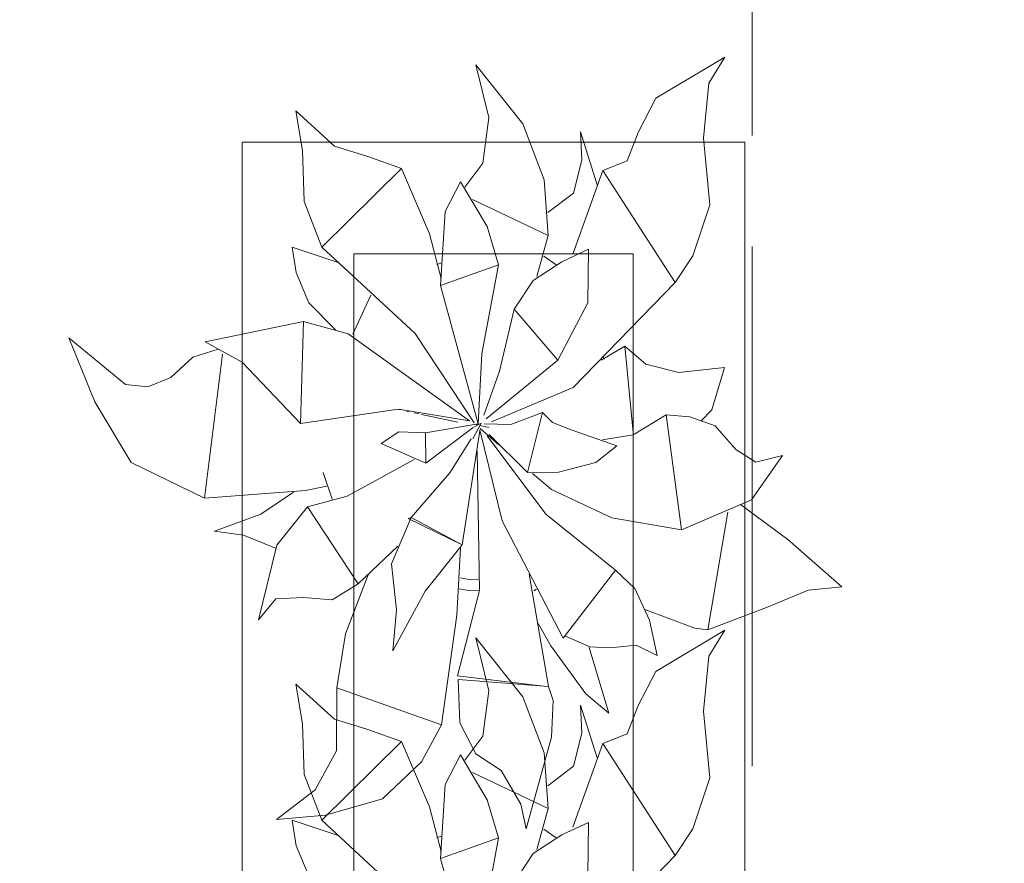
# Model space of a CAD drawing. Header units: millimetres. Extents: x -14761 to 157739, y -22400 to 107990.
# Tile 164 of 256: x 120194 to 121076, y 33513 to 34268. Entities that reach past the tile are written whole.
import ezdxf

# ---------------------------------------------------------------- set-up
doc = ezdxf.new("R2010")
doc.units = ezdxf.units.MM
doc.header["$MEASUREMENT"] = 0
doc.linetypes.add('Штриховая', pattern=[564.444447, 282.222223, -282.222223])
doc.layers.add('Интерьер - Мебель', color=7, linetype='Continuous')
doc.layers.add('Элемент Модели - Зона', color=7, linetype='Continuous')

msp = doc.modelspace()

# ---------------------------------------------------------------- linework, layer by layer
at = {"layer": 'Интерьер - Мебель', "color": 252, "linetype": 'Continuous', "lineweight": 5}
for p, q in [((120602.53, 34227.67), (120614.1, 34180.26)), ((120602.53, 34227.67), (120644.57, 34174.69)), ((120602.53, 34227.67), (120614.1, 34180.26)), ((120602.53, 34227.67), (120644.57, 34174.69)), ((120763.76, 34197.56), (120825.56, 34234.42)), ((120763.76, 34197.56), (120825.56, 34234.42)), ((120811.06, 34211.02), (120825.56, 34234.42)), ((120811.06, 34211.02), (120825.56, 34234.42)), ((120806.29, 34161.78), (120811.06, 34211.02)), ((120806.29, 34161.78), (120811.06, 34211.02)), ((120748.02, 34166.95), (120763.76, 34197.56)), ((120748.02, 34166.95), (120763.76, 34197.56)), ((120441.32, 34186.21), (120447.54, 34150.72)), ((120441.32, 34186.21), (120475.97, 34154.72)), ((120441.32, 34186.21), (120447.54, 34150.72)), ((120441.32, 34186.21), (120475.97, 34154.72)), ((120608.92, 34139.4), (120614.1, 34180.26)), ((120608.92, 34139.4), (120614.1, 34180.26)), ((120644.57, 34174.69), (120663.69, 34124.58)), ((120644.57, 34174.69), (120663.69, 34124.58)), ((120696.33, 34167.42), (120697.54, 34142.25)), ((120696.33, 34167.42), (120711.32, 34120.23)), ((120696.33, 34167.42), (120697.54, 34142.25)), ((120696.33, 34167.42), (120711.32, 34120.23)), ((120738.12, 34141.62), (120748.02, 34166.95)), ((120738.12, 34141.62), (120748.02, 34166.95)), ((120806.29, 34161.78), (120812.09, 34102.28)), ((120806.29, 34161.78), (120812.09, 34102.28)), ((120447.54, 34150.72), (120448.96, 34105.16)), ((120447.54, 34150.72), (120448.96, 34105.16)), ((120475.97, 34154.72), (120505.82, 34145.54)), ((120475.97, 34154.72), (120505.82, 34145.54)), ((120505.82, 34145.54), (120536.02, 34134.77)), ((120505.82, 34145.54), (120536.02, 34134.77)), ((120592.6, 34118.02), (120608.92, 34139.4)), ((120592.6, 34118.02), (120608.92, 34139.4)), ((120689.98, 34112.56), (120697.54, 34142.25)), ((120689.98, 34112.56), (120697.54, 34142.25)), ((120716.28, 34132.92), (120738.12, 34141.62)), ((120716.28, 34132.92), (120738.12, 34141.62)), ((120464.72, 34064.2), (120536.02, 34134.77)), ((120464.72, 34064.2), (120536.02, 34134.77)), ((120536.02, 34134.77), (120561.1, 34076.35)), ((120536.02, 34134.77), (120561.1, 34076.35)), ((120689.43, 34057.94), (120716.28, 34132.92)), ((120689.43, 34057.94), (120716.28, 34132.92)), ((120716.28, 34132.92), (120781.01, 34032.68)), ((120716.28, 34132.92), (120781.01, 34032.68)), ((120574.98, 34096.14), (120588.8, 34122.72)), ((120574.98, 34096.14), (120588.8, 34122.72)), ((120588.8, 34122.72), (120612.73, 34082.68)), ((120588.8, 34122.72), (120612.73, 34082.68)), ((120663.69, 34124.58), (120667.44, 34074.66)), ((120663.69, 34124.58), (120667.44, 34074.66)), ((120667.06, 34095.19), (120689.98, 34112.56)), ((120667.06, 34095.19), (120689.98, 34112.56)), ((120448.96, 34105.16), (120464.72, 34064.2)), ((120448.96, 34105.16), (120464.72, 34064.2)), ((120599.54, 34106.95), (120667.44, 34074.66)), ((120599.54, 34106.95), (120667.44, 34074.66)), ((120571.03, 34030.12), (120574.98, 34096.14)), ((120571.03, 34030.12), (120574.98, 34096.14)), ((120796.82, 34056.49), (120812.09, 34102.28)), ((120796.82, 34056.49), (120812.09, 34102.28)), ((120561.1, 34076.35), (120571.38, 34036.14)), ((120561.1, 34076.35), (120571.38, 34036.14)), ((120612.73, 34082.68), (120622.87, 34048.44)), ((120612.73, 34082.68), (120622.87, 34048.44)), ((120657.26, 34038.01), (120667.44, 34074.66)), ((120657.26, 34038.01), (120667.44, 34074.66)), ((120438.22, 34064.23), (120441.71, 34041.48)), ((120438.22, 34064.23), (120479.22, 34050.45)), ((120438.22, 34064.23), (120441.71, 34041.48)), ((120438.22, 34064.23), (120479.22, 34050.45)), ((120464.72, 34064.2), (120548.21, 33987.01)), ((120464.72, 34064.2), (120548.21, 33987.01)), ((120679.43, 34051.23), (120703.53, 34062.37)), ((120679.43, 34051.23), (120703.53, 34062.37)), ((120702.68, 34014.38), (120703.53, 34062.37)), ((120702.68, 34014.38), (120703.53, 34062.37)), ((120567.79, 34048.72), (120572.15, 34050.12)), ((120567.79, 34048.72), (120572.15, 34050.12)), ((120653.75, 34034.48), (120679.43, 34051.23)), ((120653.75, 34034.48), (120679.43, 34051.23)), ((120663.38, 34056.3), (120674.55, 34048.57)), ((120663.38, 34056.3), (120674.55, 34048.57)), ((120781.02, 34032.68), (120796.82, 34056.49)), ((120781.02, 34032.68), (120796.82, 34056.49)), ((120441.71, 34041.48), (120453.08, 34014.46)), ((120441.71, 34041.48), (120453.08, 34014.46)), ((120571.03, 34030.12), (120622.87, 34048.44)), ((120571.03, 34030.12), (120622.87, 34048.44)), ((120607.92, 33968.66), (120622.87, 34048.44)), ((120607.92, 33968.66), (120622.87, 34048.44)), ((120636.98, 34008.66), (120653.75, 34034.48)), ((120636.98, 34008.66), (120653.75, 34034.48)), ((120689.66, 33938.63), (120781.02, 34032.68)), ((120689.66, 33938.63), (120781.02, 34032.68)), ((120571.03, 34030.12), (120604.65, 33906.26)), ((120571.03, 34030.12), (120604.65, 33906.26)), ((120453.08, 34014.46), (120476.93, 33990.21)), ((120453.08, 34014.46), (120476.93, 33990.21)), ((120492.59, 33986.52), (120508.55, 34021.29)), ((120492.59, 33986.52), (120508.55, 34021.29)), ((120623.76, 33953.29), (120636.98, 34008.66)), ((120623.76, 33953.29), (120636.98, 34008.66)), ((120636.98, 34008.66), (120676.01, 33963.23)), ((120636.98, 34008.66), (120676.01, 33963.23)), ((120676.01, 33963.23), (120702.68, 34014.38)), ((120676.01, 33963.23), (120702.68, 34014.38)), ((120360.18, 33979.56), (120448.34, 33997.6)), ((120360.18, 33979.56), (120448.34, 33997.6)), ((120445.6, 33906.4), (120448.33, 33997.6)), ((120445.6, 33906.4), (120448.33, 33997.6)), ((120448.34, 33997.6), (120488.35, 33986.57)), ((120448.34, 33997.6), (120488.35, 33986.57)), ((120238.13, 33983.04), (120261.57, 33925.79)), ((120238.13, 33983.04), (120288.9, 33941.37)), ((120238.13, 33983.04), (120261.57, 33925.79)), ((120238.13, 33983.04), (120288.9, 33941.37)), ((120360.18, 33979.56), (120393.4, 33961.24)), ((120360.18, 33979.56), (120393.4, 33961.24)), ((120488.35, 33986.57), (120597.03, 33908.94)), ((120488.35, 33986.57), (120597.03, 33908.94)), ((120548.21, 33987.01), (120600.96, 33906.95)), ((120548.21, 33987.01), (120600.96, 33906.95)), ((120349.19, 33965.81), (120371.98, 33973.12)), ((120349.19, 33965.81), (120371.98, 33973.12)), ((120714.73, 33963.05), (120736.09, 33975.67)), ((120714.73, 33963.05), (120736.09, 33975.67)), ((120736.09, 33975.67), (120743.36, 33898.47)), ((120736.09, 33975.67), (120754.88, 33959.54)), ((120736.09, 33975.67), (120743.36, 33898.47)), ((120736.09, 33975.67), (120754.88, 33959.54)), ((120329.41, 33947.54), (120349.19, 33965.81)), ((120329.41, 33947.54), (120349.19, 33965.81)), ((120359.54, 33839.62), (120375.83, 33968.61)), ((120359.54, 33839.62), (120375.83, 33968.61)), ((120604.65, 33906.26), (120607.92, 33968.66)), ((120604.65, 33906.26), (120607.92, 33968.66)), ((120611.84, 33910.49), (120676.01, 33963.23)), ((120611.84, 33910.49), (120676.01, 33963.23)), ((120716.49, 33966.69), (120717.35, 33963.89)), ((120716.49, 33966.69), (120717.35, 33963.89)), ((120393.4, 33961.24), (120445.6, 33906.4)), ((120393.4, 33961.24), (120445.6, 33906.4)), ((120609.74, 33913.76), (120623.76, 33953.29)), ((120609.74, 33913.76), (120623.76, 33953.29)), ((120754.88, 33959.54), (120784.39, 33951.96)), ((120754.88, 33959.54), (120784.39, 33951.96)), ((120784.39, 33951.96), (120825.24, 33956.54)), ((120784.39, 33951.96), (120825.24, 33956.54)), ((120813.82, 33918.79), (120825.24, 33956.54)), ((120813.82, 33918.79), (120825.24, 33956.54)), ((120308.88, 33939.26), (120329.41, 33947.54)), ((120308.88, 33939.26), (120329.41, 33947.54)), ((120288.9, 33941.37), (120308.88, 33939.26)), ((120288.9, 33941.37), (120308.88, 33939.26)), ((120616.52, 33907.79), (120689.66, 33938.63)), ((120616.52, 33907.79), (120689.66, 33938.63)), ((120261.57, 33925.79), (120294.14, 33871.48)), ((120261.57, 33925.79), (120294.14, 33871.48)), ((120445.6, 33906.4), (120533.47, 33919.23)), ((120445.6, 33906.4), (120533.47, 33919.23)), ((120533.47, 33919.23), (120597.03, 33908.94)), ((120533.47, 33919.23), (120597.03, 33908.94)), ((120533.91, 33918.96), (120535.03, 33918.72)), ((120533.91, 33918.96), (120535.03, 33918.72)), ((120540.61, 33917.5), (120542.84, 33917.01)), ((120540.61, 33917.5), (120542.84, 33917.01)), ((120803.89, 33908.54), (120813.82, 33918.79)), ((120803.89, 33908.54), (120813.82, 33918.79)), ((120547.3, 33916.04), (120551.77, 33915.07)), ((120547.3, 33916.04), (120551.77, 33915.07)), ((120554, 33914.58), (120586.32, 33907.53)), ((120554, 33914.58), (120586.32, 33907.53)), ((120634.03, 33905.46), (120662.39, 33916.25)), ((120634.03, 33905.46), (120662.39, 33916.25)), ((120648.83, 33862.49), (120662.39, 33916.25)), ((120648.83, 33862.49), (120662.39, 33916.25)), ((120662.39, 33916.25), (120671.3, 33907.18)), ((120662.39, 33916.25), (120671.3, 33907.18)), ((120743.38, 33896.21), (120772.97, 33914.22)), ((120743.38, 33896.21), (120772.97, 33914.22)), ((120772.97, 33914.22), (120786.71, 33811.26)), ((120772.97, 33914.22), (120794.25, 33912.52)), ((120772.97, 33914.22), (120786.71, 33811.26)), ((120772.97, 33914.22), (120794.25, 33912.52)), ((120794.25, 33912.52), (120816.9, 33904.44)), ((120794.25, 33912.52), (120816.9, 33904.44)), ((120557.56, 33897.98), (120604.65, 33906.26)), ((120557.56, 33897.98), (120604.65, 33906.26)), ((120557.81, 33870.8), (120600.09, 33902.81)), ((120557.81, 33870.8), (120600.09, 33902.81)), ((120599.78, 33892.82), (120607.23, 33906.71)), ((120599.78, 33892.82), (120607.23, 33906.71)), ((120600.63, 33903.12), (120607.23, 33906.71)), ((120600.63, 33903.12), (120607.23, 33906.71)), ((120601.78, 33905.76), (120604.04, 33905.21)), ((120601.78, 33905.76), (120604.04, 33905.21)), ((120603.51, 33905.4), (120604.65, 33906.26)), ((120603.51, 33905.4), (120604.65, 33906.26)), ((120606.02, 33900.67), (120626.01, 33819.39)), ((120606.02, 33900.67), (120626.01, 33819.39)), ((120606.3, 33904.67), (120614.22, 33902.75)), ((120606.3, 33904.67), (120614.22, 33902.75)), ((120606.3, 33901.89), (120623.2, 33887.43)), ((120606.3, 33901.89), (120623.2, 33887.43)), ((120610.07, 33906.12), (120634.03, 33905.46)), ((120610.07, 33906.12), (120634.03, 33905.46)), ((120671.3, 33907.18), (120688.05, 33900.62)), ((120671.3, 33907.18), (120688.05, 33900.62)), ((120688.05, 33900.62), (120728.75, 33886.4)), ((120688.05, 33900.62), (120728.75, 33886.4)), ((120816.9, 33904.44), (120835.42, 33883.11)), ((120816.9, 33904.44), (120835.42, 33883.11)), ((120517.74, 33888.63), (120533.67, 33898.85)), ((120517.74, 33888.63), (120533.67, 33898.85)), ((120533.67, 33898.85), (120557.56, 33897.98)), ((120533.67, 33898.85), (120557.56, 33897.98)), ((120557.56, 33897.98), (120557.81, 33870.8)), ((120557.56, 33897.98), (120557.81, 33870.8)), ((120579.15, 33862.3), (120598.35, 33892.66)), ((120579.15, 33862.3), (120598.35, 33892.66)), ((120590.23, 33797.69), (120606.15, 33899.72)), ((120590.23, 33797.69), (120606.15, 33899.72)), ((120612.7, 33895.48), (120665.21, 33825.14)), ((120612.7, 33895.48), (120665.21, 33825.14)), ((120614.4, 33896.6), (120648.83, 33862.49)), ((120614.4, 33896.6), (120648.83, 33862.49)), ((120715.84, 33891.92), (120743.38, 33896.21)), ((120715.84, 33891.92), (120743.38, 33896.21)), ((120517.74, 33888.63), (120557.81, 33870.8)), ((120517.74, 33888.63), (120557.81, 33870.8)), ((120710.13, 33871.56), (120728.75, 33886.4)), ((120710.13, 33871.56), (120728.75, 33886.4)), ((120835.42, 33883.11), (120853.19, 33871.77)), ((120835.42, 33883.11), (120853.19, 33871.77)), ((120487.43, 33841.42), (120547.3, 33874.05)), ((120487.43, 33841.42), (120547.3, 33874.05)), ((120603.85, 33881.88), (120605.98, 33756.95)), ((120603.85, 33881.88), (120605.98, 33756.95)), ((120849.26, 33838.13), (120877.02, 33877.7)), ((120849.26, 33838.13), (120877.02, 33877.7)), ((120853.19, 33871.77), (120877.02, 33877.7)), ((120853.19, 33871.77), (120877.02, 33877.7)), ((120294.14, 33871.48), (120359.54, 33839.62)), ((120294.14, 33871.48), (120359.54, 33839.62)), ((120676.63, 33862.88), (120710.13, 33871.56)), ((120676.63, 33862.88), (120710.13, 33871.56)), ((120465.84, 33862.64), (120474.05, 33838.8)), ((120465.84, 33862.64), (120474.05, 33838.8)), ((120544.53, 33822.23), (120579.15, 33862.3)), ((120544.53, 33822.23), (120579.15, 33862.3)), ((120648.83, 33862.49), (120676.63, 33862.88)), ((120648.83, 33862.49), (120676.63, 33862.88)), ((120653.34, 33861.65), (120670.23, 33847.19)), ((120653.34, 33861.65), (120670.23, 33847.19)), ((120450.09, 33846.49), (120469.13, 33850.42)), ((120450.09, 33846.49), (120469.13, 33850.42)), ((120670.23, 33847.2), (120724.45, 33821.97)), ((120670.23, 33847.2), (120724.45, 33821.97)), ((120359.54, 33839.62), (120450.09, 33846.49)), ((120359.54, 33839.62), (120450.09, 33846.49)), ((120410.06, 33825.13), (120439.45, 33845)), ((120410.06, 33825.13), (120439.45, 33845)), ((120451.86, 33831.72), (120487.43, 33841.42)), ((120451.86, 33831.72), (120487.43, 33841.42)), ((120424.39, 33797.35), (120451.86, 33831.72)), ((120424.39, 33797.35), (120451.86, 33831.72)), ((120451.86, 33831.72), (120497.33, 33762.79)), ((120451.86, 33831.72), (120497.33, 33762.79)), ((120786.71, 33811.26), (120849.26, 33838.13)), ((120786.71, 33811.26), (120849.26, 33838.13)), ((120839.58, 33834), (120881.98, 33802.61)), ((120839.58, 33834), (120881.98, 33802.61)), ((120368.65, 33810.16), (120410.06, 33825.13)), ((120368.65, 33810.16), (120410.06, 33825.13)), ((120526.93, 33780.8), (120544.53, 33822.23)), ((120526.93, 33780.8), (120544.53, 33822.23)), ((120541.92, 33821.4), (120544.53, 33822.23)), ((120541.92, 33821.4), (120544.53, 33822.23)), ((120541.92, 33821.4), (120590.23, 33797.69)), ((120541.92, 33821.4), (120590.23, 33797.69)), ((120544.53, 33822.23), (120590.23, 33797.69)), ((120544.53, 33822.23), (120590.23, 33797.69)), ((120665.21, 33825.14), (120727.51, 33775.24)), ((120665.21, 33825.14), (120727.51, 33775.24)), ((120724.45, 33821.97), (120786.71, 33811.26)), ((120724.45, 33821.97), (120786.71, 33811.26)), ((120810.12, 33721.63), (120828.23, 33826.96)), ((120810.12, 33721.63), (120828.23, 33826.96)), ((120626.01, 33819.39), (120680.65, 33714.2)), ((120626.01, 33819.39), (120680.65, 33714.2)), ((120368.65, 33810.16), (120394.53, 33806.52)), ((120368.65, 33810.16), (120394.53, 33806.52)), ((120394.53, 33806.52), (120423.13, 33794.89)), ((120394.53, 33806.52), (120423.13, 33794.89)), ((120408, 33730.75), (120424.39, 33797.35)), ((120408, 33730.75), (120424.39, 33797.35)), ((120497.33, 33762.79), (120532.79, 33796.68)), ((120497.33, 33762.79), (120532.79, 33796.68)), ((120557.26, 33756.44), (120590.23, 33797.69)), ((120557.26, 33756.44), (120590.23, 33797.69)), ((120585.59, 33734.85), (120588.8, 33794.86)), ((120585.59, 33734.85), (120588.8, 33794.86)), ((120881.98, 33802.61), (120930.14, 33760.1)), ((120881.98, 33802.61), (120930.14, 33760.1)), ((120526.93, 33780.8), (120531.57, 33739.69)), ((120526.93, 33780.8), (120531.57, 33739.69)), ((120485.98, 33718.25), (120506.28, 33770.84)), ((120485.98, 33718.25), (120506.28, 33770.84)), ((120588.77, 33768.35), (120598.04, 33766.5)), ((120588.77, 33768.35), (120598.04, 33766.5)), ((120650.16, 33771.42), (120667.65, 33670.84)), ((120650.16, 33771.42), (120667.65, 33670.84)), ((120680.65, 33714.2), (120727.51, 33775.24)), ((120680.65, 33714.2), (120727.51, 33775.24)), ((120727.51, 33775.24), (120745, 33758.69)), ((120727.51, 33775.24), (120745, 33758.69)), ((120473.91, 33748.47), (120497.33, 33762.79)), ((120473.91, 33748.47), (120497.33, 33762.79)), ((120598.04, 33766.5), (120604.58, 33766.87)), ((120598.04, 33766.5), (120604.58, 33766.87)), ((120900.07, 33757.28), (120930.14, 33760.1)), ((120900.07, 33757.28), (120930.14, 33760.1)), ((120423.53, 33749.36), (120448.38, 33750.51)), ((120423.53, 33749.36), (120448.38, 33750.51)), ((120448.38, 33750.51), (120473.91, 33748.47)), ((120448.38, 33750.51), (120473.91, 33748.47)), ((120528.32, 33702.86), (120557.26, 33756.44)), ((120528.32, 33702.86), (120557.26, 33756.44)), ((120586.1, 33680.48), (120605.98, 33756.95)), ((120586.1, 33680.48), (120605.98, 33756.95)), ((120587.5, 33758.48), (120597.57, 33756.47)), ((120587.5, 33758.48), (120597.57, 33756.47)), ((120597.57, 33756.47), (120605.37, 33756.91)), ((120597.57, 33756.47), (120605.37, 33756.91)), ((120654.47, 33756.72), (120656.73, 33758.2)), ((120654.47, 33756.72), (120656.73, 33758.2)), ((120745, 33758.69), (120758.03, 33730.49)), ((120745, 33758.69), (120758.03, 33730.49)), ((120864.23, 33742.38), (120900.07, 33757.28)), ((120864.23, 33742.38), (120900.07, 33757.28)), ((120408, 33730.75), (120423.53, 33749.36)), ((120408, 33730.75), (120423.53, 33749.36)), ((120810.12, 33721.63), (120864.23, 33742.38)), ((120810.12, 33721.63), (120864.23, 33742.38)), ((120528.32, 33702.86), (120531.57, 33739.69)), ((120528.32, 33702.86), (120531.57, 33739.69)), ((120571.8, 33636.7), (120585.59, 33734.85)), ((120571.8, 33636.7), (120585.59, 33734.85)), ((120753.77, 33740.02), (120798.66, 33723.06)), ((120753.77, 33740.02), (120798.66, 33723.06)), ((120658.22, 33727.24), (120669.6, 33707.25)), ((120658.22, 33727.24), (120669.6, 33707.25)), ((120758.03, 33730.49), (120764.87, 33698.6)), ((120758.03, 33730.49), (120764.87, 33698.6)), ((120478.26, 33669.77), (120485.98, 33718.25)), ((120478.26, 33669.77), (120485.98, 33718.25)), ((120682.22, 33716.24), (120704.61, 33706.54)), ((120682.22, 33716.24), (120704.61, 33706.54)), ((120763.76, 33684.52), (120825.56, 33721.37)), ((120763.76, 33684.52), (120825.56, 33721.37)), ((120798.66, 33723.06), (120810.12, 33721.63)), ((120798.66, 33723.06), (120810.12, 33721.63)), ((120811.06, 33697.98), (120825.56, 33721.37)), ((120811.06, 33697.98), (120825.56, 33721.37)), ((120602.53, 33714.63), (120614.1, 33667.21)), ((120602.53, 33714.63), (120644.57, 33661.64)), ((120602.53, 33714.63), (120614.1, 33667.21)), ((120602.53, 33714.63), (120644.57, 33661.64)), ((120669.6, 33707.25), (120701.07, 33664.51)), ((120669.6, 33707.25), (120701.07, 33664.51)), ((120704.61, 33706.54), (120722.93, 33705.6)), ((120704.61, 33706.54), (120722.93, 33705.6)), ((120722.93, 33705.6), (120746.14, 33707.93)), ((120722.93, 33705.6), (120746.14, 33707.93)), ((120746.14, 33707.93), (120764.87, 33698.6)), ((120746.14, 33707.93), (120764.87, 33698.6)), ((120703.97, 33705.88), (120721.52, 33647.21)), ((120703.97, 33705.88), (120721.52, 33647.21)), ((120806.29, 33648.73), (120811.06, 33697.98)), ((120806.29, 33648.73), (120811.06, 33697.98)), ((120586.1, 33680.48), (120663.25, 33671.36)), ((120586.1, 33680.48), (120663.25, 33671.36)), ((120748.02, 33653.91), (120763.76, 33684.52)), ((120748.02, 33653.91), (120763.76, 33684.52)), ((120441.32, 33673.17), (120447.54, 33637.67)), ((120441.32, 33673.17), (120475.97, 33641.67)), ((120441.32, 33673.17), (120447.54, 33637.67)), ((120441.32, 33673.17), (120475.97, 33641.67)), ((120586.79, 33677.3), (120588.14, 33638.53)), ((120586.79, 33677.3), (120667.65, 33670.84)), ((120586.79, 33677.3), (120588.14, 33638.53)), ((120586.79, 33677.3), (120667.65, 33670.84)), ((120667.65, 33670.84), (120671.69, 33658.5)), ((120667.65, 33670.84), (120671.69, 33658.5)), ((120477.81, 33613.38), (120478.26, 33669.77)), ((120477.81, 33613.38), (120478.26, 33669.77)), ((120478.26, 33669.77), (120571.8, 33636.7)), ((120478.26, 33669.77), (120571.8, 33636.7)), ((120608.92, 33626.36), (120614.1, 33667.21)), ((120608.92, 33626.36), (120614.1, 33667.21)), ((120701.07, 33664.51), (120721.52, 33647.21)), ((120701.07, 33664.51), (120721.52, 33647.21)), ((120644.57, 33661.64), (120663.69, 33611.53)), ((120644.57, 33661.64), (120663.69, 33611.53)), ((120670.37, 33625.7), (120671.69, 33658.5)), ((120670.37, 33625.7), (120671.69, 33658.5)), ((120696.33, 33654.38), (120697.54, 33629.2)), ((120696.33, 33654.38), (120711.32, 33607.18)), ((120696.33, 33654.38), (120697.54, 33629.2)), ((120696.33, 33654.38), (120711.32, 33607.18)), ((120738.12, 33628.58), (120748.02, 33653.91)), ((120738.12, 33628.58), (120748.02, 33653.91)), ((120806.29, 33648.73), (120812.09, 33589.24)), ((120806.29, 33648.73), (120812.09, 33589.24)), ((120447.54, 33637.67), (120448.96, 33592.11)), ((120447.54, 33637.67), (120448.96, 33592.11)), ((120475.97, 33641.67), (120505.82, 33632.5)), ((120475.97, 33641.67), (120505.82, 33632.5)), ((120553.79, 33603.66), (120571.8, 33636.7)), ((120553.79, 33603.66), (120571.8, 33636.7)), ((120588.14, 33638.53), (120602.47, 33610.75)), ((120588.14, 33638.53), (120602.47, 33610.75)), ((120505.82, 33632.5), (120536.02, 33621.73)), ((120505.82, 33632.5), (120536.02, 33621.73)), ((120689.98, 33599.51), (120697.54, 33629.2)), ((120689.98, 33599.51), (120697.54, 33629.2)), ((120716.28, 33619.87), (120738.12, 33628.58)), ((120716.28, 33619.87), (120738.12, 33628.58)), ((120464.72, 33551.15), (120536.02, 33621.73)), ((120464.72, 33551.15), (120536.02, 33621.73)), ((120536.02, 33621.73), (120561.1, 33563.31)), ((120536.02, 33621.73), (120561.1, 33563.31)), ((120592.6, 33604.98), (120608.92, 33626.36)), ((120592.6, 33604.98), (120608.92, 33626.36)), ((120647.59, 33543.41), (120670.37, 33625.7)), ((120647.59, 33543.41), (120670.37, 33625.7)), ((120689.43, 33544.9), (120716.28, 33619.87)), ((120689.43, 33544.9), (120716.28, 33619.87)), ((120716.28, 33619.87), (120781.01, 33519.63)), ((120716.28, 33619.87), (120781.01, 33519.63)), ((120458.84, 33578.33), (120477.81, 33613.38)), ((120458.84, 33578.33), (120477.81, 33613.38)), ((120574.98, 33583.09), (120588.8, 33609.68)), ((120574.98, 33583.09), (120588.8, 33609.68)), ((120588.8, 33609.68), (120612.73, 33569.63)), ((120588.8, 33609.68), (120612.73, 33569.63)), ((120602.47, 33610.75), (120625.18, 33595.87)), ((120602.47, 33610.75), (120625.18, 33595.87)), ((120663.69, 33611.53), (120667.44, 33561.61)), ((120663.69, 33611.53), (120667.44, 33561.61)), ((120519.1, 33570.39), (120553.79, 33603.66)), ((120519.1, 33570.39), (120553.79, 33603.66)), ((120448.96, 33592.11), (120464.72, 33551.15)), ((120448.96, 33592.11), (120464.72, 33551.15)), ((120599.54, 33593.91), (120667.44, 33561.61)), ((120599.54, 33593.91), (120667.44, 33561.61)), ((120625.18, 33595.87), (120642.8, 33565.73)), ((120625.18, 33595.87), (120642.8, 33565.73)), ((120667.06, 33582.15), (120689.98, 33599.51)), ((120667.06, 33582.15), (120689.98, 33599.51)), ((120571.03, 33517.07), (120574.98, 33583.09)), ((120571.03, 33517.07), (120574.98, 33583.09)), ((120796.82, 33543.44), (120812.09, 33589.24)), ((120796.82, 33543.44), (120812.09, 33589.24)), ((120424.09, 33551.85), (120458.84, 33578.33)), ((120424.09, 33551.85), (120458.84, 33578.33)), ((120467.88, 33555.67), (120519.1, 33570.39)), ((120467.88, 33555.67), (120519.1, 33570.39)), ((120612.73, 33569.63), (120622.87, 33535.39)), ((120612.73, 33569.63), (120622.87, 33535.39)), ((120642.8, 33565.73), (120647.59, 33543.41)), ((120642.8, 33565.73), (120647.59, 33543.41)), ((120561.1, 33563.31), (120571.38, 33523.1)), ((120561.1, 33563.31), (120571.38, 33523.1)), ((120657.26, 33524.97), (120667.44, 33561.61)), ((120657.26, 33524.97), (120667.44, 33561.61)), ((120424.09, 33551.85), (120467.88, 33555.67)), ((120424.09, 33551.85), (120467.88, 33555.67)), ((120438.22, 33551.18), (120441.71, 33528.44)), ((120438.22, 33551.18), (120479.22, 33537.41)), ((120438.22, 33551.18), (120441.71, 33528.44)), ((120438.22, 33551.18), (120479.22, 33537.41)), ((120464.72, 33551.15), (120548.21, 33473.97)), ((120464.72, 33551.15), (120548.21, 33473.97)), ((120679.43, 33538.19), (120703.53, 33549.33)), ((120679.43, 33538.19), (120703.53, 33549.33)), ((120702.68, 33501.34), (120703.53, 33549.33)), ((120702.68, 33501.34), (120703.53, 33549.33)), ((120663.38, 33543.26), (120674.55, 33535.52)), ((120663.38, 33543.26), (120674.55, 33535.52)), ((120781.02, 33519.63), (120796.82, 33543.44)), ((120781.02, 33519.63), (120796.82, 33543.44)), ((120567.79, 33535.68), (120572.15, 33537.08)), ((120567.79, 33535.68), (120572.15, 33537.08)), ((120571.03, 33517.07), (120622.87, 33535.39)), ((120571.03, 33517.07), (120622.87, 33535.39)), ((120607.92, 33455.62), (120622.87, 33535.39)), ((120607.92, 33455.62), (120622.87, 33535.39)), ((120653.75, 33521.44), (120679.43, 33538.19)), ((120653.75, 33521.44), (120679.43, 33538.19)), ((120441.71, 33528.44), (120453.08, 33501.41)), ((120441.71, 33528.44), (120453.08, 33501.41)), ((120636.98, 33495.61), (120653.75, 33521.44)), ((120636.98, 33495.61), (120653.75, 33521.44)), ((120571.03, 33517.07), (120604.65, 33393.22)), ((120571.03, 33517.07), (120604.65, 33393.22)), ((120689.66, 33425.59), (120781.02, 33519.63)), ((120689.66, 33425.59), (120781.02, 33519.63))]:
    msp.add_line(p, q, dxfattribs=at)
at = {"layer": 'Интерьер - Мебель', "color": 7, "linetype": 'Continuous', "lineweight": 15}
for p, q in [((120393.46, 34158.23), (120393.46, 32658.23)), ((120843.46, 34158.23), (120393.46, 34158.23)), ((120843.46, 32658.23), (120843.46, 34158.23)), ((120493.46, 34058.23), (120493.46, 32758.23)), ((120743.46, 34058.23), (120493.46, 34058.23)), ((120743.46, 32758.23), (120743.46, 34058.23))]:
    msp.add_line(p, q, dxfattribs=at)
at = {"layer": 'Элемент Модели - Зона', "color": 7, "linetype": 'Штриховая', "lineweight": 15, "flags": 128}
for points in [[(36150, 44957.41), (36110, 44957.41), (36110, 36320), (41880.26, 36320), (41880.26, 39141.58), (45142.53, 42405.14), (45156.67, 42391), (45156.67, 42420), (63300, 42420), (63300, 42400), (77399.73, 42400), (77399.73, 42420), (114081.36, 42420), (117316.72, 39176.53), (117320.06, 38841.89), (117320.06, 36305), (117360, 36305), (117360, 34300), (117120, 34300), (117120, 35700), (116700, 35700), (116700, 36100), (108300, 36100), (108300, 35700), (107700, 35700), (107700, 36100), (99320, 36100), (99320, 26970), (107700, 26970), (107700, 27650), (108300, 27650), (108300, 26460), (112380, 26460), (112380, 27370), (112500, 27370), (112500, 21180.11), (117120, 21180.11), (117120, 26250), (116650, 26250), (116650, 27750), (117120, 27750), (117120, 32800), (117360, 32800), (117360, 20150.06), (117120, 20150.06), (117120, 20940.11), (99320, 20940.11), (99320, 14650.06), (117120, 14650.06), (117120, 17700.06), (116700.06, 17700.06), (116700.06, 18325.56), (117120, 18325.56), (117120, 18650.06), (117360, 18650.06), (117360, 18320.06), (120850, 18320.06), (120850, 37205.12), (120238.88, 37205.12), (120238.88, 45000), (125700, 45000), (125700, 45300), (126300, 45300), (126300, 45000), (141025, 45000), (141025, 45100), (140125, 45100), (140125, 47500), (132700, 47500), (132700, 53680), (130530, 53680), (130530, 54300), (129182.9, 54300), (126300, 54300), (126300, 53700), (125700, 53700), (125700, 54212.5), (124799.78, 54212.5), (117300, 54212.5), (117300, 53700), (116700, 53700), (116700, 54212.5), (108300, 54212.5), (108300, 53700), (107700, 53700), (107700, 54212.5), (99300, 54212.5), (99300, 53700), (98700, 53700), (98700, 54212.5), (90650, 54212.5), (90650, 53700), (90050, 53700), (89950, 53700), (89950, 48632.8), (77450.06, 48632.8), (77450.06, 53800), (77450.06, 61690), (77460.06, 61690), (77460.06, 67850), (74720, 67850), (74720, 59730), (73964.53, 59730), (73964.53, 54212), (72300.06, 54212), (72300.06, 53700), (71700.06, 53700), (71700.06, 54212), (63300, 54212), (63300, 53700), (62700, 53700), (62700, 54212), (61025.03, 54212), (61025.03, 46500), (61025.03, 45000), (54300, 45000), (54300, 44700), (53700, 44700), (53700, 45000), (45300, 45000), (45300, 44700), (44700, 44700), (44700, 45000), (36750, 45000), (36750, 44700), (36150, 44700)], [(120850, 18309.22), (120850, 18300.06), (122410, 18300.06), (122410, 18320.06), (125725, 18320.06), (125725, 24100), (125700, 24100), (125700, 25600), (125725, 25600), (125725, 26250), (125650, 26250), (125650, 27750), (125725, 27750), (125725, 28400), (125700, 28400), (125700, 29900), (125725, 29900), (125725, 35700), (125700, 35700), (125700, 36300), (126300, 36300), (126300, 35825), (134700, 35825), (134700, 36300), (135300, 36300), (135300, 35825), (141025, 35825), (141025, 45000), (138380.68, 45000), (135300, 45000), (135300, 44700), (134700, 44700), (134700, 45000), (126300, 45000), (126300, 44700), (125700, 44700), (125700, 45000), (122696.33, 45000), (122696.33, 42752.33), (124332.5, 42752.33), (124332.5, 39578.11), (122696.33, 39578.11), (122696.33, 37205.12), (120850, 37205.12)]]:
    msp.add_lwpolyline(points, close=True, dxfattribs=at)

doc.saveas('drawing.dxf')
